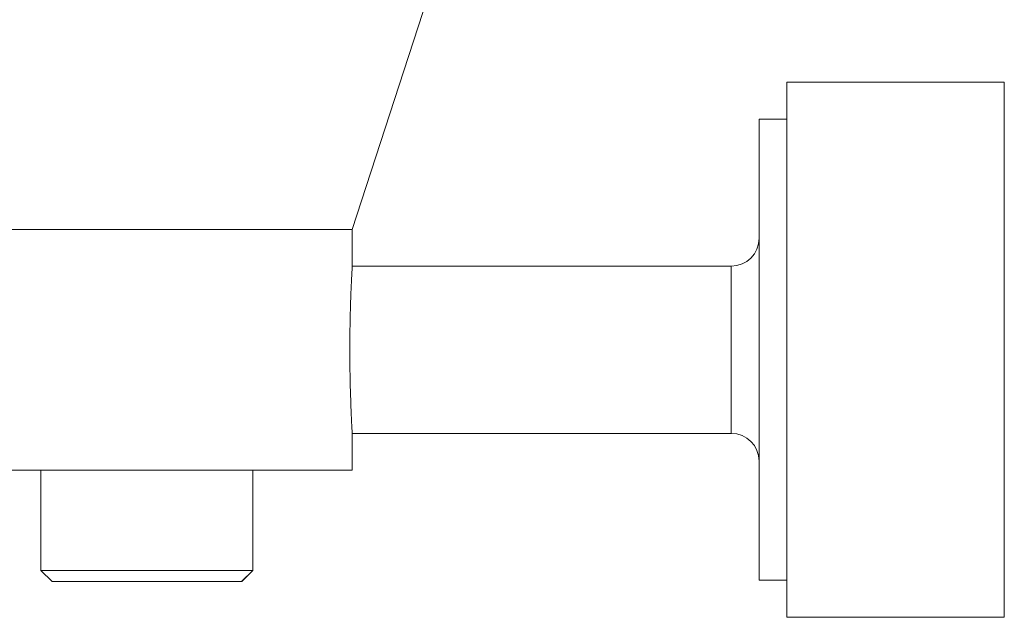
# Model space of a CAD drawing. Header units: inches. Extents: x 1.8 to 31.6, y 1.9 to 20.6.
# Tile 18 of 81: x 8.817 to 9.513, y 10.26 to 10.682. Entities that reach past the tile are written whole.
import ezdxf

# ---------------------------------------------------------------- set-up
doc = ezdxf.new("R2010")
doc.units = ezdxf.units.IN
doc.header["$MEASUREMENT"] = 0

msp = doc.modelspace()

# ---------------------------------------------------------------- linework, layer by layer
at = {"color": 7, "linetype": 'Continuous', "lineweight": 15}
for p, q in [((9.0523, 10.53355), (9.1148, 10.72591)), ((9.51293, 10.63753), (9.35939, 10.63753)), ((9.35939, 10.63753), (9.35939, 10.25957)), ((9.51293, 10.25957), (9.51293, 10.63753)), ((9.35939, 10.61135), (9.3397, 10.61135)), ((9.3397, 10.28575), (9.3397, 10.61135)), ((9.0523, 10.53355), (8.22108, 10.53355)), ((9.0523, 10.50684), (9.0523, 10.53355)), ((9.32002, 10.50761), (9.05226, 10.50761)), ((9.32002, 10.50761), (9.32002, 10.4749)), ((9.32002, 10.4749), (9.32002, 10.38949)), ((9.05229, 10.38949), (9.32002, 10.38949)), ((9.0523, 10.36355), (9.0523, 10.3896)), ((8.97399, 10.36355), (8.43996, 10.36355)), ((8.83239, 10.36355), (8.83239, 10.29268)), ((8.97823, 10.36355), (8.97399, 10.36355)), ((9.0523, 10.36355), (8.97823, 10.36355)), ((8.982, 10.29268), (8.982, 10.36355)), ((8.9821, 10.29268), (8.9821, 10.36355)), ((8.83239, 10.29268), (8.84026, 10.28481)), ((8.982, 10.29268), (8.83239, 10.29268)), ((8.97412, 10.28481), (8.982, 10.29268)), ((8.97423, 10.28481), (8.9821, 10.29268)), ((8.9821, 10.29268), (8.982, 10.29268)), ((8.97412, 10.28481), (8.84026, 10.28481)), ((8.97423, 10.28481), (8.97412, 10.28481)), ((9.3397, 10.28575), (9.35939, 10.28575)), ((9.35939, 10.25957), (9.51293, 10.25957))]:
    msp.add_line(p, q, dxfattribs=at)
for centre, start, end in [((9.32002, 10.52729), 270, 0), ((9.32002, 10.36981), 0, 90)]:
    msp.add_arc(centre, 0.01969, start, end, dxfattribs=at)
for points, knots in [([(9.05226, 10.50684), (9.05226, 10.50687), (9.05226, 10.50694), (9.05184, 10.49947), (9.0513, 10.488), (9.05101, 10.47858), (9.0509, 10.4749)], [0, 0, 0, 0, 0.197234, 0.501016, 0.805149, 1, 1, 1, 1]), ([(9.0509, 10.4749), (9.05077, 10.46868), (9.0505, 10.45623), (9.05057, 10.43588), (9.051, 10.41723), (9.05162, 10.40183), (9.05212, 10.39246), (9.05236, 10.38846), (9.0523, 10.38956), (9.05229, 10.3896)], [0, 0, 0, 0, 0.165678, 0.331361, 0.496958, 0.662743, 0.828742, 0.994648, 1, 1, 1, 1])]:
    msp.add_open_spline(points, degree=3, knots=knots, dxfattribs=at)

doc.saveas('drawing.dxf')
